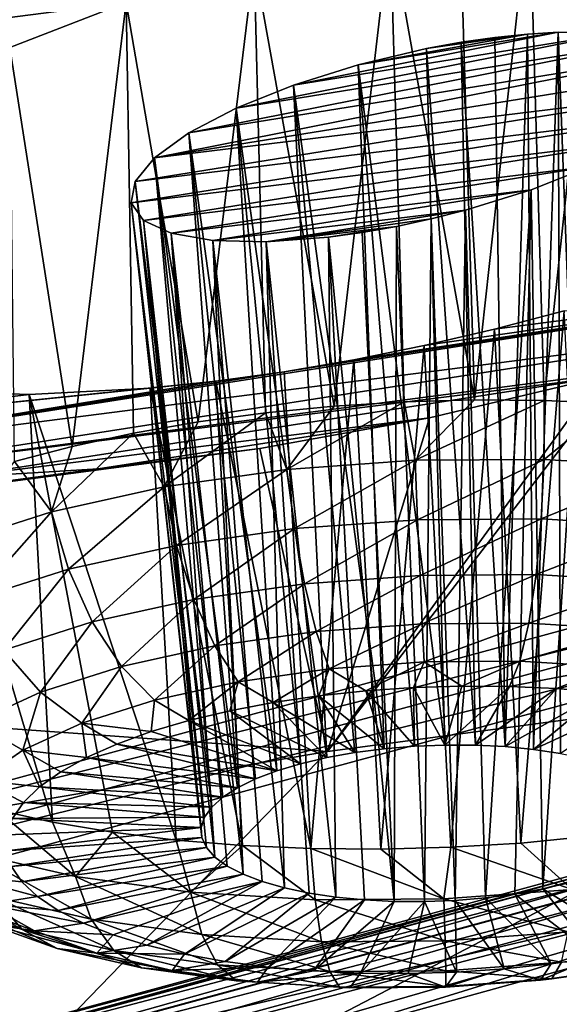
# Model space of a CAD drawing. Header units: metres. Extents: x -90 to 304, y -90 to 74.
# Tile 228 of 256: x 277.03 to 278.18, y -4.43 to -2.33. Entities that reach past the tile are written whole.
import ezdxf

# ---------------------------------------------------------------- set-up
doc = ezdxf.new("R2010")
doc.units = ezdxf.units.M
doc.layers.add('solid_21662050_350', color=7, linetype='CONTINUOUS')

msp = doc.modelspace()

# ---------------------------------------------------------------- linework, layer by layer
at = {"layer": 'solid_21662050_350'}
for points in [[(277.802795, 2.251266, 218.796249), (274.719543, 1.286857, 221.476852), (279.759949, -3.202116, 225.37265)], [(277.802795, 2.251266, 218.796249), (279.759949, -3.202116, 225.37265), (283.269592, -2.084866, 222.269363)], [(274.719543, 1.286857, 221.476852), (275.999756, -4.221542, 228.204208), (279.759949, -3.202116, 225.37265)], [(278.118439, -2.068786, 182.589783), (278.265839, -2.046603, 182.630722), (278.14917, -3.138058, 182.294128)], [(278.265839, -2.046603, 182.630722), (278.295319, -3.144567, 182.327637), (278.14917, -3.138058, 182.294128)], [(277.969299, -2.095821, 182.563126), (278.118439, -2.068786, 182.589783), (278.000336, -3.13679, 182.275162)], [(278.118439, -2.068786, 182.589783), (278.14917, -3.138058, 182.294128), (278.000336, -3.13679, 182.275162)], [(277.820526, -2.127232, 182.550858), (277.969299, -2.095821, 182.563126), (278.000336, -3.13679, 182.275162)], [(277.529968, -2.201501, 182.568375), (277.820526, -2.127232, 182.550858), (277.700958, -3.14997, 182.281555)], [(277.820526, -2.127232, 182.550858), (277.850372, -3.140775, 182.27095), (277.700958, -3.14997, 182.281555)], [(277.820526, -2.127232, 182.550858), (278.000336, -3.13679, 182.275162), (277.850372, -3.140775, 182.27095)], [(277.529968, -2.201501, 182.568375), (276.620789, -2.370576, 182.444046), (276.897064, -2.251371, 182.271744)], [(277.256348, -2.288393, 182.639221), (276.620789, -2.370576, 182.444046), (277.529968, -2.201501, 182.568375)], [(277.256348, -2.288393, 182.639221), (277.529968, -2.201501, 182.568375), (277.410309, -3.183532, 182.346573)], [(277.529968, -2.201501, 182.568375), (277.553741, -3.164275, 182.306854), (277.410309, -3.183532, 182.346573)], [(277.529968, -2.201501, 182.568375), (277.700958, -3.14997, 182.281555), (277.553741, -3.164275, 182.306854)], [(277.007629, -2.384918, 182.759644), (276.620789, -2.370576, 182.444046), (277.256348, -2.288393, 182.639221)], [(277.007629, -2.384918, 182.759644), (277.256348, -2.288393, 182.639221), (277.141052, -3.23601, 182.467346)], [(277.256348, -2.288393, 182.639221), (277.272247, -3.207532, 182.400269), (277.141052, -3.23601, 182.467346)], [(277.256348, -2.288393, 182.639221), (277.410309, -3.183532, 182.346573), (277.272247, -3.207532, 182.400269)], [(278.179413, -2.352234, 183.515442), (277.613861, -2.464869, 183.446594), (277.751984, -2.421601, 183.413193)], [(278.295898, -2.354519, 183.610809), (277.613861, -2.464869, 183.446594), (278.179413, -2.352234, 183.515442)], [(278.179413, -2.352234, 183.515442), (277.751984, -2.421601, 183.413193), (278.113617, -2.356098, 183.477966)], [(278.179413, -2.352234, 183.515442), (278.113617, -2.356098, 183.477966), (278.126923, -3.882857, 183.047852)], [(278.179413, -2.352234, 183.515442), (278.126923, -3.882857, 183.047852), (278.184235, -3.891475, 183.078171)], [(278.179413, -2.352234, 183.515442), (278.184235, -3.891475, 183.078171), (278.236938, -3.90265, 183.11525)], [(278.295898, -2.354519, 183.610809), (278.179413, -2.352234, 183.515442), (278.236938, -3.90265, 183.11525)], [(278.386688, -2.369818, 183.728149), (277.390625, -2.566931, 183.602692), (277.491272, -2.514216, 183.511063)], [(278.446869, -2.397043, 183.860229), (277.390625, -2.566931, 183.602692), (278.386688, -2.369818, 183.728149)], [(278.295898, -2.354519, 183.610809), (277.491272, -2.514216, 183.511063), (277.613861, -2.464869, 183.446594)], [(278.386688, -2.369818, 183.728149), (277.491272, -2.514216, 183.511063), (278.295898, -2.354519, 183.610809)], [(278.113617, -2.356098, 183.477966), (277.751984, -2.421601, 183.413193), (277.898346, -2.386944, 183.413437)], [(278.113617, -2.356098, 183.477966), (277.898346, -2.386944, 183.413437), (278.044067, -2.363257, 183.448166)], [(278.044067, -2.363257, 183.448166), (277.898346, -2.386944, 183.413437), (277.971924, -2.373599, 183.426544)], [(277.971924, -2.373599, 183.426544), (277.898346, -2.386944, 183.413437), (278.002533, -3.873815, 183.009399)], [(278.044067, -2.363257, 183.448166), (277.971924, -2.373599, 183.426544), (278.06601, -3.876935, 183.024796)], [(277.971924, -2.373599, 183.426544), (278.002533, -3.873815, 183.009399), (278.06601, -3.876935, 183.024796)], [(278.113617, -2.356098, 183.477966), (278.044067, -2.363257, 183.448166), (278.06601, -3.876935, 183.024796)], [(278.113617, -2.356098, 183.477966), (278.06601, -3.876935, 183.024796), (278.126923, -3.882857, 183.047852)], [(277.007629, -2.384918, 182.759644), (277.141052, -3.23601, 182.467346), (277.018188, -3.268655, 182.547089)], [(277.898346, -2.386944, 183.413437), (277.751984, -2.421601, 183.413193), (277.937561, -3.873548, 183.001938)], [(277.898346, -2.386944, 183.413437), (277.937561, -3.873548, 183.001938), (278.002533, -3.873815, 183.009399)], [(278.446869, -2.397043, 183.860229), (277.317261, -2.620159, 183.7164), (277.390625, -2.566931, 183.602692)], [(278.473511, -2.4345, 183.999313), (277.317261, -2.620159, 183.7164), (278.446869, -2.397043, 183.860229)], [(278.473511, -2.4345, 183.999313), (278.465454, -2.480003, 184.137573), (277.317261, -2.620159, 183.7164)], [(277.751984, -2.421601, 183.413193), (277.613861, -2.464869, 183.446594), (277.807617, -3.881545, 183.011169)], [(277.751984, -2.421601, 183.413193), (277.872192, -3.876141, 183.002533), (277.937561, -3.873548, 183.001938)], [(277.751984, -2.421601, 183.413193), (277.807617, -3.881545, 183.011169), (277.872192, -3.876141, 183.002533)], [(277.613861, -2.464869, 183.446594), (277.491272, -2.514216, 183.511063), (277.684998, -3.900385, 183.051849)], [(277.613861, -2.464869, 183.446594), (277.744843, -3.889675, 183.027695), (277.807617, -3.881545, 183.011169)], [(277.613861, -2.464869, 183.446594), (277.684998, -3.900385, 183.051849), (277.744843, -3.889675, 183.027695)], [(277.317261, -2.620159, 183.7164), (278.465454, -2.480003, 184.137573), (277.27533, -2.670923, 183.84581)], [(278.423248, -2.531047, 184.267471), (277.27533, -2.670923, 183.84581), (278.465454, -2.480003, 184.137573)], [(277.491272, -2.514216, 183.511063), (277.390625, -2.566931, 183.602692), (277.578156, -3.928778, 183.121201)], [(277.491272, -2.514216, 183.511063), (277.62912, -3.913494, 183.083191), (277.684998, -3.900385, 183.051849)], [(277.491272, -2.514216, 183.511063), (277.578156, -3.928778, 183.121201), (277.62912, -3.913494, 183.083191)], [(277.267212, -2.716375, 183.983688), (277.27533, -2.670923, 183.84581), (278.423248, -2.531047, 184.267471)], [(277.267212, -2.716375, 183.983688), (278.423248, -2.531047, 184.267471), (278.349121, -2.584831, 184.381821)], [(277.267212, -2.716375, 183.983688), (278.349121, -2.584831, 184.381821), (277.293518, -2.753814, 184.121902)], [(277.293518, -2.753814, 184.121902), (278.349121, -2.584831, 184.381821), (278.246857, -2.638348, 184.473999)], [(277.390625, -2.566931, 183.602692), (277.317261, -2.620159, 183.7164), (277.494263, -3.964797, 183.214523)], [(277.390625, -2.566931, 183.602692), (277.532928, -3.945975, 183.165222), (277.578156, -3.928778, 183.121201)], [(277.390625, -2.566931, 183.602692), (277.494263, -3.964797, 183.214523), (277.532928, -3.945975, 183.165222)], [(277.317261, -2.620159, 183.7164), (277.27533, -2.670923, 183.84581), (277.439148, -4.005976, 183.325424)], [(277.317261, -2.620159, 183.7164), (277.46283, -3.984907, 183.268219), (277.494263, -3.964797, 183.214523)], [(277.317261, -2.620159, 183.7164), (277.439148, -4.005976, 183.325424), (277.46283, -3.984907, 183.268219)], [(277.293518, -2.753814, 184.121902), (278.246857, -2.638348, 184.473999), (277.3526, -2.781119, 184.252609)], [(277.3526, -2.781119, 184.252609), (278.246857, -2.638348, 184.473999), (278.121979, -2.688487, 184.538376)], [(278.121979, -2.688487, 184.538376), (278.246857, -2.638348, 184.473999), (278.146393, -4.180837, 183.893555)], [(278.246857, -2.638348, 184.473999), (278.202271, -4.167727, 183.862198), (278.146393, -4.180837, 183.893555)], [(277.267212, -2.716375, 183.983688), (277.423584, -4.027636, 183.385147), (277.27533, -2.670923, 183.84581)], [(277.27533, -2.670923, 183.84581), (277.423584, -4.027636, 183.385147), (277.439148, -4.005976, 183.325424)], [(277.3526, -2.781119, 184.252609), (278.121979, -2.688487, 184.538376), (277.441376, -2.796767, 184.368698)], [(277.441376, -2.796767, 184.368698), (278.121979, -2.688487, 184.538376), (277.981537, -2.732177, 184.570694)], [(277.981537, -2.732177, 184.570694), (278.121979, -2.688487, 184.538376), (278.023804, -4.199676, 183.934235)], [(278.121979, -2.688487, 184.538376), (278.086578, -4.191546, 183.917694), (278.023804, -4.199676, 183.934235)], [(278.121979, -2.688487, 184.538376), (278.146393, -4.180837, 183.893555), (278.086578, -4.191546, 183.917694)], [(277.267212, -2.716375, 183.983688), (277.416473, -4.049518, 183.446365), (277.423584, -4.027636, 183.385147)], [(277.267212, -2.716375, 183.983688), (277.417877, -4.071249, 183.508041), (277.416473, -4.049518, 183.446365)], [(277.267212, -2.716375, 183.983688), (277.293518, -2.753814, 184.121902), (277.417877, -4.071249, 183.508041)], [(277.441376, -2.796767, 184.368698), (277.981537, -2.732177, 184.570694), (277.555328, -2.799754, 184.463699)], [(277.555328, -2.799754, 184.463699), (277.981537, -2.732177, 184.570694), (277.908081, -2.750721, 184.573975)], [(277.555328, -2.799754, 184.463699), (277.908081, -2.750721, 184.573975), (277.833954, -2.766647, 184.568527)], [(277.833954, -2.766647, 184.568527), (277.908081, -2.750721, 184.573975), (277.89386, -4.207673, 183.943451)], [(277.908081, -2.750721, 184.573975), (277.959198, -4.205081, 183.942871), (277.89386, -4.207673, 183.943451)], [(277.908081, -2.750721, 184.573975), (277.981537, -2.732177, 184.570694), (277.959198, -4.205081, 183.942871)], [(277.981537, -2.732177, 184.570694), (278.023804, -4.199676, 183.934235), (277.959198, -4.205081, 183.942871)], [(277.293518, -2.753814, 184.121902), (277.427826, -4.092451, 183.569092), (277.417877, -4.071249, 183.508041)], [(277.293518, -2.753814, 184.121902), (277.446106, -4.112774, 183.628525), (277.427826, -4.092451, 183.569092)], [(277.293518, -2.753814, 184.121902), (277.3526, -2.781119, 184.252609), (277.446106, -4.112774, 183.628525)], [(277.555328, -2.799754, 184.463699), (277.833954, -2.766647, 184.568527), (277.688721, -2.789622, 184.531906)], [(277.688721, -2.789622, 184.531906), (277.833954, -2.766647, 184.568527), (277.760437, -2.779684, 184.554413)], [(277.760437, -2.779684, 184.554413), (277.833954, -2.766647, 184.568527), (277.828888, -4.207407, 183.935989)], [(277.833954, -2.766647, 184.568527), (277.89386, -4.207673, 183.943451), (277.828888, -4.207407, 183.935989)], [(277.3526, -2.781119, 184.252609), (277.472443, -4.131857, 183.685272), (277.446106, -4.112774, 183.628525)], [(277.3526, -2.781119, 184.252609), (277.506348, -4.149379, 183.738388), (277.472443, -4.131857, 183.685272)], [(277.3526, -2.781119, 184.252609), (277.441376, -2.796767, 184.368698), (277.506348, -4.149379, 183.738388)], [(277.555328, -2.799754, 184.463699), (277.688721, -2.789622, 184.531906), (277.704468, -4.198365, 183.897537)], [(277.688721, -2.789622, 184.531906), (277.760437, -2.779684, 184.554413), (277.828888, -4.207407, 183.935989)], [(277.688721, -2.789622, 184.531906), (277.765381, -4.204286, 183.920593), (277.704468, -4.198365, 183.897537)], [(277.688721, -2.789622, 184.531906), (277.828888, -4.207407, 183.935989), (277.765381, -4.204286, 183.920593)], [(277.441376, -2.796767, 184.368698), (277.547241, -4.16504, 183.786957), (277.506348, -4.149379, 183.738388)], [(277.441376, -2.796767, 184.368698), (277.594452, -4.178572, 183.830139), (277.547241, -4.16504, 183.786957)], [(277.441376, -2.796767, 184.368698), (277.555328, -2.799754, 184.463699), (277.594452, -4.178572, 183.830139)], [(277.555328, -2.799754, 184.463699), (277.647186, -4.189746, 183.867233), (277.594452, -4.178572, 183.830139)], [(277.555328, -2.799754, 184.463699), (277.704468, -4.198365, 183.897537), (277.647186, -4.189746, 183.867233)], [(276.364746, -3.274021, 185.112274), (278.947357, -2.868347, 185.779724), (278.618591, -2.985435, 185.898849)], [(277.593658, -3.076957, 185.390091), (278.947357, -2.868347, 185.779724), (276.364746, -3.274021, 185.112274)], [(277.742737, -3.051484, 185.421875), (278.947357, -2.868347, 185.779724), (277.593658, -3.076957, 185.390091)], [(277.89325, -3.021092, 185.439331), (278.947357, -2.868347, 185.779724), (277.742737, -3.051484, 185.421875)], [(278.043488, -2.98611, 185.442261), (278.947357, -2.868347, 185.779724), (277.89325, -3.021092, 185.439331)], [(278.191956, -2.946925, 185.43071), (278.947357, -2.868347, 185.779724), (278.043488, -2.98611, 185.442261)], [(278.191956, -2.946925, 185.43071), (278.043488, -2.98611, 185.442261), (278.099487, -4.082675, 184.963547)], [(278.191956, -2.946925, 185.43071), (278.099487, -4.082675, 184.963547), (278.246704, -4.068371, 184.938248)], [(276.364746, -3.274021, 185.112274), (278.618591, -2.985435, 185.898849), (276.602051, -3.299391, 185.369095)], [(276.602051, -3.299391, 185.369095), (278.618591, -2.985435, 185.898849), (278.310699, -3.077107, 185.954163)], [(278.043488, -2.98611, 185.442261), (277.89325, -3.021092, 185.439331), (277.950073, -4.091871, 184.974152)], [(278.043488, -2.98611, 185.442261), (277.950073, -4.091871, 184.974152), (278.099487, -4.082675, 184.963547)], [(277.89325, -3.021092, 185.439331), (277.742737, -3.051484, 185.421875), (277.80014, -4.095856, 184.96994)], [(277.89325, -3.021092, 185.439331), (277.80014, -4.095856, 184.96994), (277.950073, -4.091871, 184.974152)], [(277.742737, -3.051484, 185.421875), (277.593658, -3.076957, 185.390091), (277.651276, -4.094587, 184.950989)], [(277.742737, -3.051484, 185.421875), (277.651276, -4.094587, 184.950989), (277.80014, -4.095856, 184.96994)], [(277.593658, -3.076957, 185.390091), (276.364746, -3.274021, 185.112274), (277.448059, -3.097175, 185.344498)], [(276.602051, -3.299391, 185.369095), (278.310699, -3.077107, 185.954163), (278.266815, -3.088914, 185.958099)], [(276.602051, -3.299391, 185.369095), (278.266815, -3.088914, 185.958099), (276.881073, -3.302932, 185.58876)], [(276.881073, -3.302932, 185.58876), (278.266815, -3.088914, 185.958099), (277.904175, -3.17502, 185.955048)], [(277.593658, -3.076957, 185.390091), (277.448059, -3.097175, 185.344498), (277.651276, -4.094587, 184.950989)], [(277.686737, -3.887459, 188.203888), (278.310699, -3.077107, 185.954163), (281.349915, -3.400481, 189.806366)], [(278.266815, -3.088914, 185.958099), (278.310699, -3.077107, 185.954163), (277.686737, -3.887459, 188.203888)], [(277.904175, -3.17502, 185.955048), (278.266815, -3.088914, 185.958099), (277.686737, -3.887459, 188.203888)], [(277.448059, -3.097175, 185.344498), (276.364746, -3.274021, 185.112274), (276.174377, -3.228163, 184.82608)], [(277.448059, -3.097175, 185.344498), (276.174377, -3.228163, 184.82608), (277.307953, -3.111945, 185.286011)], [(277.448059, -3.097175, 185.344498), (277.307953, -3.111945, 185.286011), (277.505127, -4.088078, 184.917465)], [(277.448059, -3.097175, 185.344498), (277.505127, -4.088078, 184.917465), (277.651276, -4.094587, 184.950989)], [(277.307953, -3.111945, 185.286011), (276.174377, -3.228163, 184.82608), (277.049164, -3.125197, 185.134033)], [(277.049164, -3.125197, 185.134033), (276.174377, -3.228163, 184.82608), (276.82489, -3.11725, 184.941452)], [(276.82489, -3.11725, 184.941452), (276.979095, -4.01191, 184.647476), (277.098877, -4.038107, 184.734024)], [(277.049164, -3.125197, 185.134033), (276.82489, -3.11725, 184.941452), (277.098877, -4.038107, 184.734024)], [(277.307953, -3.111945, 185.286011), (277.049164, -3.125197, 185.134033), (277.363342, -4.076401, 184.869751)], [(277.049164, -3.125197, 185.134033), (277.098877, -4.038107, 184.734024), (277.227417, -4.059683, 184.80838)], [(277.049164, -3.125197, 185.134033), (277.227417, -4.059683, 184.80838), (277.363342, -4.076401, 184.869751)], [(277.307953, -3.111945, 185.286011), (277.363342, -4.076401, 184.869751), (277.505127, -4.088078, 184.917465)], [(277.599915, -3.285637, 182.280685), (277.553741, -3.164275, 182.306854), (277.700958, -3.14997, 182.281555)], [(277.599915, -3.285637, 182.280685), (277.700958, -3.14997, 182.281555), (277.850372, -3.140775, 182.27095)], [(277.873932, -3.265752, 182.25267), (277.599915, -3.285637, 182.280685), (277.850372, -3.140775, 182.27095)], [(277.873932, -3.265752, 182.25267), (277.850372, -3.140775, 182.27095), (278.000336, -3.13679, 182.275162)], [(277.873932, -3.265752, 182.25267), (278.000336, -3.13679, 182.275162), (278.14917, -3.138058, 182.294128)], [(278.149139, -3.263854, 182.275711), (277.873932, -3.265752, 182.25267), (278.14917, -3.138058, 182.294128)], [(278.149139, -3.263854, 182.275711), (278.14917, -3.138058, 182.294128), (278.295319, -3.144567, 182.327637)], [(278.414948, -3.280015, 182.348923), (278.149139, -3.263854, 182.275711), (278.295319, -3.144567, 182.327637)], [(277.337616, -3.322745, 182.358658), (277.410309, -3.183532, 182.346573), (277.553741, -3.164275, 182.306854)], [(277.599915, -3.285637, 182.280685), (277.337616, -3.322745, 182.358658), (277.553741, -3.164275, 182.306854)], [(276.881073, -3.302932, 185.58876), (277.904175, -3.17502, 185.955048), (277.196869, -3.283688, 185.764801)], [(277.196869, -3.283688, 185.764801), (277.904175, -3.17502, 185.955048), (277.542236, -3.240801, 185.889313)], [(277.337616, -3.322745, 182.358658), (277.272247, -3.207532, 182.400269), (277.410309, -3.183532, 182.346573)], [(277.542236, -3.240801, 185.889313), (277.904175, -3.17502, 185.955048), (277.686737, -3.887459, 188.203888)], [(279.807007, -3.263814, 225.4104), (279.759949, -3.202116, 225.37265), (275.999756, -4.221542, 228.204208)], [(277.097076, -3.37565, 182.483612), (277.141052, -3.23601, 182.467346), (277.272247, -3.207532, 182.400269)], [(277.337616, -3.322745, 182.358658), (277.097076, -3.37565, 182.483612), (277.272247, -3.207532, 182.400269)], [(277.097076, -3.37565, 182.483612), (277.018188, -3.268655, 182.547089), (277.141052, -3.23601, 182.467346)], [(277.542236, -3.240801, 185.889313), (277.686737, -3.887459, 188.203888), (274.424347, -3.652471, 184.981506)], [(277.196869, -3.283688, 185.764801), (277.542236, -3.240801, 185.889313), (274.424347, -3.652471, 184.981506)], [(279.807007, -3.263814, 225.4104), (275.999756, -4.221542, 228.204208), (276.042297, -4.284411, 228.245224)], [(279.844727, -3.339023, 225.429489), (279.807007, -3.263814, 225.4104), (276.042297, -4.284411, 228.245224)], [(277.097076, -3.37565, 182.483612), (276.887573, -3.442318, 182.650742), (277.018188, -3.268655, 182.547089)], [(277.615967, -3.411688, 182.294052), (277.599915, -3.285637, 182.280685), (277.873932, -3.265752, 182.25267)], [(277.615967, -3.411688, 182.294052), (277.873932, -3.265752, 182.25267), (277.879089, -3.392592, 182.267151)], [(277.879089, -3.392592, 182.267151), (277.873932, -3.265752, 182.25267), (278.149139, -3.263854, 182.275711)], [(277.879089, -3.392592, 182.267151), (278.149139, -3.263854, 182.275711), (278.143372, -3.390769, 182.289276)], [(278.143372, -3.390769, 182.289276), (278.149139, -3.263854, 182.275711), (278.414948, -3.280015, 182.348923)], [(276.881073, -3.302932, 185.58876), (277.196869, -3.283688, 185.764801), (274.424347, -3.652471, 184.981506)], [(277.364044, -3.447324, 182.368927), (277.337616, -3.322745, 182.358658), (277.599915, -3.285637, 182.280685)], [(277.364044, -3.447324, 182.368927), (277.599915, -3.285637, 182.280685), (277.615967, -3.411688, 182.294052)], [(278.143372, -3.390769, 182.289276), (278.414948, -3.280015, 182.348923), (278.398621, -3.40629, 182.359589)], [(276.076508, -4.360581, 228.266983), (279.844727, -3.339023, 225.429489), (276.042297, -4.284411, 228.245224)], [(276.13327, -5.272162, 227.894257), (279.844727, -3.339023, 225.429489), (276.076508, -4.360581, 228.266983)], [(276.13327, -5.272162, 227.894257), (279.904694, -4.247157, 225.047195), (279.844727, -3.339023, 225.429489)], [(277.133057, -3.498129, 182.488922), (277.097076, -3.37565, 182.483612), (277.337616, -3.322745, 182.358658)], [(277.133057, -3.498129, 182.488922), (277.337616, -3.322745, 182.358658), (277.364044, -3.447324, 182.368927)], [(276.931885, -3.562152, 182.649429), (276.887573, -3.442318, 182.650742), (277.097076, -3.37565, 182.483612)], [(276.931885, -3.562152, 182.649429), (277.097076, -3.37565, 182.483612), (277.133057, -3.498129, 182.488922)], [(276.914154, -4.683657, 190.415405), (281.349915, -3.400481, 189.806366), (280.225616, -4.505367, 192.875305)], [(276.914154, -4.683657, 190.415405), (277.686737, -3.887459, 188.203888), (281.349915, -3.400481, 189.806366)], [(277.615967, -3.411688, 182.294052), (277.879089, -3.392592, 182.267151), (277.637268, -3.529535, 182.338577)], [(277.879089, -3.392592, 182.267151), (277.884247, -3.511613, 182.313339), (277.637268, -3.529535, 182.338577)], [(277.879089, -3.392592, 182.267151), (278.143372, -3.390769, 182.289276), (277.884247, -3.511613, 182.313339)], [(278.143372, -3.390769, 182.289276), (278.132263, -3.509902, 182.334106), (277.884247, -3.511613, 182.313339)], [(278.143372, -3.390769, 182.289276), (278.398621, -3.40629, 182.359589), (278.132263, -3.509902, 182.334106)], [(277.364044, -3.447324, 182.368927), (277.615967, -3.411688, 182.294052), (277.400879, -3.562979, 182.408859)], [(277.615967, -3.411688, 182.294052), (277.637268, -3.529535, 182.338577), (277.400879, -3.562979, 182.408859)], [(278.398621, -3.40629, 182.359589), (278.371826, -3.524468, 182.400085), (278.132263, -3.509902, 182.334106)], [(277.133057, -3.498129, 182.488922), (277.364044, -3.447324, 182.368927), (277.184082, -3.610659, 182.521469)], [(277.364044, -3.447324, 182.368927), (277.400879, -3.562979, 182.408859), (277.184082, -3.610659, 182.521469)], [(276.931885, -3.562152, 182.649429), (277.133057, -3.498129, 182.488922), (276.99527, -3.670745, 182.672089)], [(277.133057, -3.498129, 182.488922), (277.184082, -3.610659, 182.521469), (276.99527, -3.670745, 182.672089)], [(277.400879, -3.562979, 182.408859), (277.637268, -3.529535, 182.338577), (277.445648, -3.662157, 182.475815)], [(277.637268, -3.529535, 182.338577), (277.662506, -3.631481, 182.411346), (277.445648, -3.662157, 182.475815)], [(277.637268, -3.529535, 182.338577), (277.884247, -3.511613, 182.313339), (277.662506, -3.631481, 182.411346)], [(277.884247, -3.511613, 182.313339), (277.889008, -3.615042, 182.388199), (277.662506, -3.631481, 182.411346)], [(277.884247, -3.511613, 182.313339), (278.132263, -3.509902, 182.334106), (277.889008, -3.615042, 182.388199)], [(278.132263, -3.509902, 182.334106), (278.116516, -3.613473, 182.407242), (277.889008, -3.615042, 182.388199)], [(278.132263, -3.509902, 182.334106), (278.371826, -3.524468, 182.400085), (278.116516, -3.613473, 182.407242)], [(278.371826, -3.524468, 182.400085), (278.336243, -3.626833, 182.467758), (278.116516, -3.613473, 182.407242)], [(277.184082, -3.610659, 182.521469), (277.400879, -3.562979, 182.408859), (277.246796, -3.705893, 182.579102)], [(277.400879, -3.562979, 182.408859), (277.445648, -3.662157, 182.475815), (277.246796, -3.705893, 182.579102)], [(276.99527, -3.670745, 182.672089), (277.184082, -3.610659, 182.521469), (277.073608, -3.761007, 182.71727)], [(277.184082, -3.610659, 182.521469), (277.246796, -3.705893, 182.579102), (277.073608, -3.761007, 182.71727)], [(277.889008, -3.615042, 182.388199), (278.116516, -3.613473, 182.407242), (277.893127, -3.696126, 182.486847)], [(278.116516, -3.613473, 182.407242), (278.097168, -3.694718, 182.503937), (277.893127, -3.696126, 182.486847)], [(278.116516, -3.613473, 182.407242), (278.336243, -3.626833, 182.467758), (278.097168, -3.694718, 182.503937)], [(280.149017, -3.624347, 225.57132), (280.102386, -3.6498, 225.505173), (276.312256, -4.679866, 228.366302)], [(276.354462, -4.655611, 228.43576), (280.149017, -3.624347, 225.57132), (276.312256, -4.679866, 228.366302)], [(280.202301, -3.62194, 225.637283), (280.149017, -3.624347, 225.57132), (276.354462, -4.655611, 228.43576)], [(276.40271, -4.654573, 228.505539), (280.202301, -3.62194, 225.637283), (276.354462, -4.655611, 228.43576)], [(276.40271, -4.654573, 228.505539), (280.257965, -3.642773, 225.697815), (280.202301, -3.62194, 225.637283)], [(277.445648, -3.662157, 182.475815), (277.662506, -3.631481, 182.411346), (277.495453, -3.738384, 182.56543)], [(277.662506, -3.631481, 182.411346), (277.689941, -3.71087, 182.507614), (277.495453, -3.738384, 182.56543)], [(277.662506, -3.631481, 182.411346), (277.889008, -3.615042, 182.388199), (277.689941, -3.71087, 182.507614)], [(277.889008, -3.615042, 182.388199), (277.893127, -3.696126, 182.486847), (277.689941, -3.71087, 182.507614)], [(278.336243, -3.626833, 182.467758), (278.29425, -3.706702, 182.558212), (278.097168, -3.694718, 182.503937)], [(273.687622, -4.564416, 187.514526), (274.424347, -3.652471, 184.981506), (277.686737, -3.887459, 188.203888)], [(280.102386, -3.6498, 225.505173), (280.066132, -3.696264, 225.444168), (276.279419, -4.725399, 228.302689)], [(276.312256, -4.679866, 228.366302), (280.102386, -3.6498, 225.505173), (276.279419, -4.725399, 228.302689)], [(276.40271, -4.654573, 228.505539), (276.453125, -4.676836, 228.570023), (280.257965, -3.642773, 225.697815)], [(280.257965, -3.642773, 225.697815), (276.453125, -4.676836, 228.570023), (280.31134, -3.684845, 225.747726)], [(276.99527, -3.670745, 182.672089), (277.073608, -3.761007, 182.71727), (276.932739, -3.82538, 182.884995)], [(277.246796, -3.705893, 182.579102), (277.445648, -3.662157, 182.475815), (277.317108, -3.777611, 182.658081)], [(277.445648, -3.662157, 182.475815), (277.495453, -3.738384, 182.56543), (277.317108, -3.777611, 182.658081)], [(280.066132, -3.696264, 225.444168), (280.043182, -3.760025, 225.393143), (276.258636, -4.78857, 228.250031)], [(276.279419, -4.725399, 228.302689), (280.066132, -3.696264, 225.444168), (276.258636, -4.78857, 228.250031)], [(276.453125, -4.676836, 228.570023), (278.436798, -4.215397, 227.22139), (280.31134, -3.684845, 225.747726)], [(277.689941, -3.71087, 182.507614), (277.893127, -3.696126, 182.486847), (277.768341, -3.757606, 182.612396)], [(277.893127, -3.696126, 182.486847), (277.870605, -3.75067, 182.603317), (277.768341, -3.757606, 182.612396)], [(277.893127, -3.696126, 182.486847), (277.973419, -3.747553, 182.605103), (277.870605, -3.75067, 182.603317)], [(277.893127, -3.696126, 182.486847), (278.097168, -3.694718, 182.503937), (277.973419, -3.747553, 182.605103)], [(278.097168, -3.694718, 182.503937), (278.0755, -3.748294, 182.617752), (277.973419, -3.747553, 182.605103)], [(278.097168, -3.694718, 182.503937), (278.29425, -3.706702, 182.558212), (278.0755, -3.748294, 182.617752)], [(277.073608, -3.761007, 182.71727), (277.246796, -3.705893, 182.579102), (277.161774, -3.827043, 182.781998)], [(277.246796, -3.705893, 182.579102), (277.317108, -3.777611, 182.658081), (277.161774, -3.827043, 182.781998)], [(277.495453, -3.738384, 182.56543), (277.689941, -3.71087, 182.507614), (277.570679, -3.782539, 182.662582)], [(277.689941, -3.71087, 182.507614), (277.667969, -3.768274, 182.632233), (277.570679, -3.782539, 182.662582)], [(277.689941, -3.71087, 182.507614), (277.768341, -3.757606, 182.612396), (277.667969, -3.768274, 182.632233)], [(278.29425, -3.706702, 182.558212), (278.175598, -3.752884, 182.641083), (278.0755, -3.748294, 182.617752)], [(278.29425, -3.706702, 182.558212), (278.272461, -3.761266, 182.674805), (278.175598, -3.752884, 182.641083)], [(277.317108, -3.777611, 182.658081), (277.495453, -3.738384, 182.56543), (277.39035, -3.821101, 182.753143)], [(277.495453, -3.738384, 182.56543), (277.477783, -3.800222, 182.703049), (277.39035, -3.821101, 182.753143)], [(277.495453, -3.738384, 182.56543), (277.570679, -3.782539, 182.662582), (277.477783, -3.800222, 182.703049)], [(276.258636, -4.78857, 228.250031), (280.043182, -3.760025, 225.393143), (277.569275, -4.52495, 227.270126)], [(276.932739, -3.82538, 182.884995), (277.073608, -3.761007, 182.71727), (277.035431, -3.88478, 182.932434)], [(277.073608, -3.761007, 182.71727), (277.161774, -3.827043, 182.781998), (277.035431, -3.88478, 182.932434)], [(280.043182, -3.760025, 225.393143), (279.46637, -4.001478, 225.816132), (277.569275, -4.52495, 227.270126)], [(277.768341, -3.757606, 182.612396), (277.807617, -3.881545, 183.011169), (277.667969, -3.768274, 182.632233)], [(277.870605, -3.75067, 182.603317), (277.872192, -3.876141, 183.002533), (277.768341, -3.757606, 182.612396)], [(277.768341, -3.757606, 182.612396), (277.872192, -3.876141, 183.002533), (277.807617, -3.881545, 183.011169)], [(277.973419, -3.747553, 182.605103), (277.937561, -3.873548, 183.001938), (277.870605, -3.75067, 182.603317)], [(277.870605, -3.75067, 182.603317), (277.937561, -3.873548, 183.001938), (277.872192, -3.876141, 183.002533)], [(278.0755, -3.748294, 182.617752), (277.937561, -3.873548, 183.001938), (277.973419, -3.747553, 182.605103)], [(278.0755, -3.748294, 182.617752), (278.002533, -3.873815, 183.009399), (277.937561, -3.873548, 183.001938)], [(278.175598, -3.752884, 182.641083), (278.002533, -3.873815, 183.009399), (278.0755, -3.748294, 182.617752)], [(278.175598, -3.752884, 182.641083), (278.06601, -3.876935, 183.024796), (278.002533, -3.873815, 183.009399)], [(278.272461, -3.761266, 182.674805), (278.06601, -3.876935, 183.024796), (278.175598, -3.752884, 182.641083)], [(278.272461, -3.761266, 182.674805), (278.126923, -3.882857, 183.047852), (278.06601, -3.876935, 183.024796)], [(278.364807, -3.773332, 182.718506), (278.126923, -3.882857, 183.047852), (278.272461, -3.761266, 182.674805)], [(277.161774, -3.827043, 182.781998), (277.317108, -3.777611, 182.658081), (277.30957, -3.844914, 182.812225)], [(277.317108, -3.777611, 182.658081), (277.39035, -3.821101, 182.753143), (277.30957, -3.844914, 182.812225)], [(277.570679, -3.782539, 182.662582), (277.684998, -3.900385, 183.051849), (277.477783, -3.800222, 182.703049)], [(277.667969, -3.768274, 182.632233), (277.744843, -3.889675, 183.027695), (277.570679, -3.782539, 182.662582)], [(277.570679, -3.782539, 182.662582), (277.744843, -3.889675, 183.027695), (277.684998, -3.900385, 183.051849)], [(277.667969, -3.768274, 182.632233), (277.807617, -3.881545, 183.011169), (277.744843, -3.889675, 183.027695)], [(278.364807, -3.773332, 182.718506), (278.184235, -3.891475, 183.078171), (278.126923, -3.882857, 183.047852)], [(277.477783, -3.800222, 182.703049), (277.62912, -3.913494, 183.083191), (277.39035, -3.821101, 182.753143)], [(277.477783, -3.800222, 182.703049), (277.684998, -3.900385, 183.051849), (277.62912, -3.913494, 183.083191)], [(277.39035, -3.821101, 182.753143), (277.578156, -3.928778, 183.121201), (277.30957, -3.844914, 182.812225)], [(277.39035, -3.821101, 182.753143), (277.62912, -3.913494, 183.083191), (277.578156, -3.928778, 183.121201)], [(276.932739, -3.82538, 182.884995), (277.035431, -3.88478, 182.932434), (276.942902, -3.948605, 183.103592)], [(277.035431, -3.88478, 182.932434), (277.161774, -3.827043, 182.781998), (277.171783, -3.900107, 182.954269)], [(277.161774, -3.827043, 182.781998), (277.236389, -3.87136, 182.879547), (277.171783, -3.900107, 182.954269)], [(277.161774, -3.827043, 182.781998), (277.30957, -3.844914, 182.812225), (277.236389, -3.87136, 182.879547)], [(277.30957, -3.844914, 182.812225), (277.578156, -3.928778, 183.121201), (277.236389, -3.87136, 182.879547)], [(273.687622, -4.564416, 187.514526), (277.686737, -3.887459, 188.203888), (276.914154, -4.683657, 190.415405)], [(276.942902, -3.948605, 183.103592), (277.035431, -3.88478, 182.932434), (277.07132, -3.963035, 183.122055)], [(277.035431, -3.88478, 182.932434), (277.116516, -3.930794, 183.035446), (277.07132, -3.963035, 183.122055)], [(277.035431, -3.88478, 182.932434), (277.171783, -3.900107, 182.954269), (277.116516, -3.930794, 183.035446)], [(277.236389, -3.87136, 182.879547), (277.532928, -3.945975, 183.165222), (277.171783, -3.900107, 182.954269)], [(277.236389, -3.87136, 182.879547), (277.578156, -3.928778, 183.121201), (277.532928, -3.945975, 183.165222)], [(277.171783, -3.900107, 182.954269), (277.494263, -3.964797, 183.214523), (277.116516, -3.930794, 183.035446)], [(277.171783, -3.900107, 182.954269), (277.532928, -3.945975, 183.165222), (277.494263, -3.964797, 183.214523)], [(276.942902, -3.948605, 183.103592), (277.036743, -3.996424, 183.213028), (277.013245, -4.030541, 183.30719)], [(276.942902, -3.948605, 183.103592), (277.07132, -3.963035, 183.122055), (277.036743, -3.996424, 183.213028)], [(277.116516, -3.930794, 183.035446), (277.46283, -3.984907, 183.268219), (277.07132, -3.963035, 183.122055)], [(277.116516, -3.930794, 183.035446), (277.494263, -3.964797, 183.214523), (277.46283, -3.984907, 183.268219)], [(277.07132, -3.963035, 183.122055), (277.439148, -4.005976, 183.325424), (277.036743, -3.996424, 183.213028)], [(277.07132, -3.963035, 183.122055), (277.46283, -3.984907, 183.268219), (277.439148, -4.005976, 183.325424)], [(276.930817, -4.104245, 184.529358), (277.147919, -4.153994, 184.692627), (276.979095, -4.01191, 184.647476)], [(277.147919, -4.153994, 184.692627), (277.098877, -4.038107, 184.734024), (276.979095, -4.01191, 184.647476)], [(277.036743, -3.996424, 183.213028), (277.423584, -4.027636, 183.385147), (277.013245, -4.030541, 183.30719)], [(277.036743, -3.996424, 183.213028), (277.439148, -4.005976, 183.325424), (277.423584, -4.027636, 183.385147)], [(279.46637, -4.001478, 225.816132), (279.195129, -4.682665, 225.814041), (277.569275, -4.52495, 227.270126)], [(277.001068, -4.064958, 183.403381), (277.013245, -4.030541, 183.30719), (277.416473, -4.049518, 183.446365)], [(277.013245, -4.030541, 183.30719), (277.423584, -4.027636, 183.385147), (277.416473, -4.049518, 183.446365)], [(277.000427, -4.099241, 183.500381), (277.416473, -4.049518, 183.446365), (277.417877, -4.071249, 183.508041)], [(277.000427, -4.099241, 183.500381), (277.001068, -4.064958, 183.403381), (277.416473, -4.049518, 183.446365)], [(277.147919, -4.153994, 184.692627), (277.227417, -4.059683, 184.80838), (277.098877, -4.038107, 184.734024)], [(277.011292, -4.13296, 183.596985), (277.000427, -4.099241, 183.500381), (277.417877, -4.071249, 183.508041)], [(277.011292, -4.13296, 183.596985), (277.417877, -4.071249, 183.508041), (277.427826, -4.092451, 183.569092)], [(277.147919, -4.153994, 184.692627), (277.394073, -4.187594, 184.813187), (277.227417, -4.059683, 184.80838)], [(277.394073, -4.187594, 184.813187), (277.363342, -4.076401, 184.869751), (277.227417, -4.059683, 184.80838)], [(277.394073, -4.187594, 184.813187), (277.505127, -4.088078, 184.917465), (277.363342, -4.076401, 184.869751)], [(278.209106, -4.181973, 184.881439), (278.246704, -4.068371, 184.938248), (278.099487, -4.082675, 184.963547)], [(277.033539, -4.16569, 183.691956), (277.011292, -4.13296, 183.596985), (277.427826, -4.092451, 183.569092)], [(277.033539, -4.16569, 183.691956), (277.427826, -4.092451, 183.569092), (277.446106, -4.112774, 183.628525)], [(277.394073, -4.187594, 184.813187), (277.659882, -4.203756, 184.886398), (277.505127, -4.088078, 184.917465)], [(277.659882, -4.203756, 184.886398), (277.651276, -4.094587, 184.950989), (277.505127, -4.088078, 184.917465)], [(277.935089, -4.201858, 184.909439), (277.80014, -4.095856, 184.96994), (277.651276, -4.094587, 184.950989)], [(277.659882, -4.203756, 184.886398), (277.935089, -4.201858, 184.909439), (277.651276, -4.094587, 184.950989)], [(277.935089, -4.201858, 184.909439), (277.950073, -4.091871, 184.974152), (277.80014, -4.095856, 184.96994)], [(277.935089, -4.201858, 184.909439), (278.209106, -4.181973, 184.881439), (277.950073, -4.091871, 184.974152)], [(278.209106, -4.181973, 184.881439), (278.099487, -4.082675, 184.963547), (277.950073, -4.091871, 184.974152)], [(277.181885, -4.245584, 184.610275), (277.147919, -4.153994, 184.692627), (276.930817, -4.104245, 184.529358)], [(277.181885, -4.245584, 184.610275), (276.930817, -4.104245, 184.529358), (276.973389, -4.19781, 184.453491)], [(277.066895, -4.197021, 183.784103), (277.033539, -4.16569, 183.691956), (277.446106, -4.112774, 183.628525)], [(277.066895, -4.197021, 183.784103), (277.446106, -4.112774, 183.628525), (277.472443, -4.131857, 183.685272)], [(276.800842, -4.136365, 184.261703), (276.872284, -4.209644, 184.185211), (277.034241, -4.267311, 184.365204)], [(276.973389, -4.19781, 184.453491), (276.800842, -4.136365, 184.261703), (277.034241, -4.267311, 184.365204)], [(276.896606, -4.151472, 183.673203), (277.011292, -4.13296, 183.596985), (277.033539, -4.16569, 183.691956)], [(277.110901, -4.226556, 183.872269), (277.066895, -4.197021, 183.784103), (277.472443, -4.131857, 183.685272)], [(277.110901, -4.226556, 183.872269), (277.472443, -4.131857, 183.685272), (277.506348, -4.149379, 183.738388)], [(276.896606, -4.151472, 183.673203), (277.033539, -4.16569, 183.691956), (277.066895, -4.197021, 183.784103)], [(276.960236, -4.214219, 183.857422), (276.896606, -4.151472, 183.673203), (277.066895, -4.197021, 183.784103)], [(277.16507, -4.253927, 183.955353), (277.110901, -4.226556, 183.872269), (277.506348, -4.149379, 183.738388)], [(277.418304, -4.277851, 184.726059), (277.394073, -4.187594, 184.813187), (277.147919, -4.153994, 184.692627)], [(277.418304, -4.277851, 184.726059), (277.147919, -4.153994, 184.692627), (277.181885, -4.245584, 184.610275)], [(277.16507, -4.253927, 183.955353), (277.506348, -4.149379, 183.738388), (277.547241, -4.16504, 183.786957)], [(277.228668, -4.278787, 184.032318), (277.16507, -4.253927, 183.955353), (277.547241, -4.16504, 183.786957)], [(277.300903, -4.300825, 184.102173), (277.228668, -4.278787, 184.032318), (277.547241, -4.16504, 183.786957)], [(277.300903, -4.300825, 184.102173), (277.547241, -4.16504, 183.786957), (277.594452, -4.178572, 183.830139)], [(277.38089, -4.319764, 184.164047), (277.300903, -4.300825, 184.102173), (277.594452, -4.178572, 183.830139)], [(277.38089, -4.319764, 184.164047), (277.594452, -4.178572, 183.830139), (277.647186, -4.189746, 183.867233)], [(278.200958, -4.272452, 184.791595), (278.209106, -4.181973, 184.881439), (277.935089, -4.201858, 184.909439)], [(278.261719, -4.326157, 184.273117), (278.086578, -4.191546, 183.917694), (278.146393, -4.180837, 183.893555)], [(278.354645, -4.308474, 184.232635), (278.146393, -4.180837, 183.893555), (278.202271, -4.167727, 183.862198)], [(278.354645, -4.308474, 184.232635), (278.261719, -4.326157, 184.273117), (278.146393, -4.180837, 183.893555)], [(276.848907, -4.192684, 183.916306), (276.960236, -4.214219, 183.857422), (277.060608, -4.270393, 184.02684)], [(276.960815, -4.255314, 184.105179), (276.848907, -4.192684, 183.916306), (277.060608, -4.270393, 184.02684)], [(276.960236, -4.214219, 183.857422), (277.066895, -4.197021, 183.784103), (277.110901, -4.226556, 183.872269)], [(276.973389, -4.19781, 184.453491), (277.034241, -4.267311, 184.365204), (277.229889, -4.312146, 184.51236)], [(277.181885, -4.245584, 184.610275), (276.973389, -4.19781, 184.453491), (277.229889, -4.312146, 184.51236)], [(277.46759, -4.335364, 184.217178), (277.38089, -4.319764, 184.164047), (277.647186, -4.189746, 183.867233)], [(277.673523, -4.293371, 184.796356), (277.659882, -4.203756, 184.886398), (277.394073, -4.187594, 184.813187)], [(277.673523, -4.293371, 184.796356), (277.394073, -4.187594, 184.813187), (277.418304, -4.277851, 184.726059)], [(277.46759, -4.335364, 184.217178), (277.647186, -4.189746, 183.867233), (277.704468, -4.198365, 183.897537)], [(277.559967, -4.347431, 184.26088), (277.46759, -4.335364, 184.217178), (277.704468, -4.198365, 183.897537)], [(277.559967, -4.347431, 184.26088), (277.704468, -4.198365, 183.897537), (277.765381, -4.204286, 183.920593)], [(277.937805, -4.291548, 184.818481), (277.935089, -4.201858, 184.909439), (277.659882, -4.203756, 184.886398)], [(278.200958, -4.272452, 184.791595), (277.935089, -4.201858, 184.909439), (277.937805, -4.291548, 184.818481)], [(278.064056, -4.35109, 184.323303), (277.959198, -4.205081, 183.942871), (278.023804, -4.199676, 183.934235)], [(278.164429, -4.340423, 184.303467), (278.023804, -4.199676, 183.934235), (278.086578, -4.191546, 183.917694)], [(278.164429, -4.340423, 184.303467), (278.064056, -4.35109, 184.323303), (278.023804, -4.199676, 183.934235)], [(278.261719, -4.326157, 184.273117), (278.164429, -4.340423, 184.303467), (278.086578, -4.191546, 183.917694)], [(276.453125, -4.676836, 228.570023), (276.501465, -4.720281, 228.623764), (278.436798, -4.215397, 227.22139)], [(278.436798, -4.215397, 227.22139), (276.501465, -4.720281, 228.623764), (278.647369, -5.589025, 228.825211)], [(276.872284, -4.209644, 184.185211), (276.960815, -4.255314, 184.105179), (277.109344, -4.308209, 184.270294)], [(277.034241, -4.267311, 184.365204), (276.872284, -4.209644, 184.185211), (277.109344, -4.308209, 184.270294)], [(276.960236, -4.214219, 183.857422), (277.110901, -4.226556, 183.872269), (277.16507, -4.253927, 183.955353)], [(277.060608, -4.270393, 184.02684), (276.960236, -4.214219, 183.857422), (277.16507, -4.253927, 183.955353)], [(277.656799, -4.355812, 184.294617), (277.559967, -4.347431, 184.26088), (277.765381, -4.204286, 183.920593)], [(277.656799, -4.355812, 184.294617), (277.765381, -4.204286, 183.920593), (277.828888, -4.207407, 183.935989)], [(277.756897, -4.360402, 184.317947), (277.656799, -4.355812, 184.294617), (277.828888, -4.207407, 183.935989)], [(277.937805, -4.291548, 184.818481), (277.659882, -4.203756, 184.886398), (277.673523, -4.293371, 184.796356)], [(277.756897, -4.360402, 184.317947), (277.828888, -4.207407, 183.935989), (277.89386, -4.207673, 183.943451)], [(277.858978, -4.361143, 184.330582), (277.756897, -4.360402, 184.317947), (277.89386, -4.207673, 183.943451)], [(277.961823, -4.358026, 184.332382), (277.858978, -4.361143, 184.330582), (277.89386, -4.207673, 183.943451)], [(277.961823, -4.358026, 184.332382), (277.89386, -4.207673, 183.943451), (277.959198, -4.205081, 183.942871)], [(278.064056, -4.35109, 184.323303), (277.961823, -4.358026, 184.332382), (277.959198, -4.205081, 183.942871)], [(276.13327, -5.272162, 227.894257), (278.299103, -4.462337, 225.644882), (279.904694, -4.247157, 225.047195)], [(276.960815, -4.255314, 184.105179), (277.060608, -4.270393, 184.02684), (277.193817, -4.317834, 184.174927)], [(277.109344, -4.308209, 184.270294), (276.960815, -4.255314, 184.105179), (277.193817, -4.317834, 184.174927)], [(277.060608, -4.270393, 184.02684), (277.16507, -4.253927, 183.955353), (277.228668, -4.278787, 184.032318)], [(277.181885, -4.245584, 184.610275), (277.229889, -4.312146, 184.51236), (277.451782, -4.342429, 184.621017)], [(277.418304, -4.277851, 184.726059), (277.181885, -4.245584, 184.610275), (277.451782, -4.342429, 184.621017)], [(277.034241, -4.267311, 184.365204), (277.109344, -4.308209, 184.270294), (277.288818, -4.349335, 184.405258)], [(277.229889, -4.312146, 184.51236), (277.034241, -4.267311, 184.365204), (277.288818, -4.349335, 184.405258)], [(277.193817, -4.317834, 184.174927), (277.060608, -4.270393, 184.02684), (277.228668, -4.278787, 184.032318)], [(277.193817, -4.317834, 184.174927), (277.228668, -4.278787, 184.032318), (277.300903, -4.300825, 184.102173)], [(277.418304, -4.277851, 184.726059), (277.451782, -4.342429, 184.621017), (277.691315, -4.356995, 184.686996)], [(277.673523, -4.293371, 184.796356), (277.418304, -4.277851, 184.726059), (277.691315, -4.356995, 184.686996)], [(278.200958, -4.272452, 184.791595), (277.937805, -4.291548, 184.818481), (278.18631, -4.337362, 184.682526)], [(277.109344, -4.308209, 184.270294), (277.193817, -4.317834, 184.174927), (277.354797, -4.354721, 184.29599)], [(277.288818, -4.349335, 184.405258), (277.109344, -4.308209, 184.270294), (277.354797, -4.354721, 184.29599)], [(277.193817, -4.317834, 184.174927), (277.300903, -4.300825, 184.102173), (277.38089, -4.319764, 184.164047)], [(277.937805, -4.291548, 184.818481), (277.673523, -4.293371, 184.796356), (277.939331, -4.355284, 184.707764)], [(277.673523, -4.293371, 184.796356), (277.691315, -4.356995, 184.686996), (277.939331, -4.355284, 184.707764)], [(277.937805, -4.291548, 184.818481), (277.939331, -4.355284, 184.707764), (278.18631, -4.337362, 184.682526)], [(277.354797, -4.354721, 184.29599), (277.193817, -4.317834, 184.174927), (277.38089, -4.319764, 184.164047)], [(277.229889, -4.312146, 184.51236), (277.288818, -4.349335, 184.405258), (277.49234, -4.377112, 184.504929)], [(277.451782, -4.342429, 184.621017), (277.229889, -4.312146, 184.51236), (277.49234, -4.377112, 184.504929)], [(277.354797, -4.354721, 184.29599), (277.38089, -4.319764, 184.164047), (277.46759, -4.335364, 184.217178)], [(278.141632, -4.375466, 184.435974), (278.164429, -4.340423, 184.303467), (278.261719, -4.326157, 184.273117)], [(278.336121, -4.347951, 184.378159), (278.141632, -4.375466, 184.435974), (278.261719, -4.326157, 184.273117)], [(277.288818, -4.349335, 184.405258), (277.354797, -4.354721, 184.29599), (277.537323, -4.379634, 184.385376)], [(277.49234, -4.377112, 184.504929), (277.288818, -4.349335, 184.405258), (277.537323, -4.379634, 184.385376)], [(277.354797, -4.354721, 184.29599), (277.46759, -4.335364, 184.217178), (277.559967, -4.347431, 184.26088)], [(277.537323, -4.379634, 184.385376), (277.354797, -4.354721, 184.29599), (277.559967, -4.347431, 184.26088)], [(277.451782, -4.342429, 184.621017), (277.49234, -4.377112, 184.504929), (277.712067, -4.390472, 184.565445)], [(277.691315, -4.356995, 184.686996), (277.451782, -4.342429, 184.621017), (277.712067, -4.390472, 184.565445)], [(277.537323, -4.379634, 184.385376), (277.559967, -4.347431, 184.26088), (277.656799, -4.355812, 184.294617)], [(278.18631, -4.337362, 184.682526), (277.939331, -4.355284, 184.707764), (278.166077, -4.372464, 184.56134)], [(278.141632, -4.375466, 184.435974), (278.064056, -4.35109, 184.323303), (278.164429, -4.340423, 184.303467)], [(278.166077, -4.372464, 184.56134), (278.141632, -4.375466, 184.435974), (278.336121, -4.347951, 184.378159)], [(278.18631, -4.337362, 184.682526), (278.166077, -4.372464, 184.56134), (278.382935, -4.341788, 184.496872)], [(278.382935, -4.341788, 184.496872), (278.166077, -4.372464, 184.56134), (278.336121, -4.347951, 184.378159)], [(277.537323, -4.379634, 184.385376), (277.656799, -4.355812, 184.294617), (277.756897, -4.360402, 184.317947)], [(277.734406, -4.391617, 184.439651), (277.537323, -4.379634, 184.385376), (277.756897, -4.360402, 184.317947)], [(277.939331, -4.355284, 184.707764), (277.691315, -4.356995, 184.686996), (277.939545, -4.388903, 184.584488)], [(277.691315, -4.356995, 184.686996), (277.712067, -4.390472, 184.565445), (277.939545, -4.388903, 184.584488)], [(277.734406, -4.391617, 184.439651), (277.756897, -4.360402, 184.317947), (277.858978, -4.361143, 184.330582)], [(277.938446, -4.39021, 184.456741), (277.734406, -4.391617, 184.439651), (277.858978, -4.361143, 184.330582)], [(277.938446, -4.39021, 184.456741), (277.858978, -4.361143, 184.330582), (277.961823, -4.358026, 184.332382)], [(277.938446, -4.39021, 184.456741), (277.961823, -4.358026, 184.332382), (278.064056, -4.35109, 184.323303)], [(278.141632, -4.375466, 184.435974), (277.938446, -4.39021, 184.456741), (278.064056, -4.35109, 184.323303)], [(277.939331, -4.355284, 184.707764), (277.939545, -4.388903, 184.584488), (278.166077, -4.372464, 184.56134)], [(277.49234, -4.377112, 184.504929), (277.537323, -4.379634, 184.385376), (277.734406, -4.391617, 184.439651)], [(277.712067, -4.390472, 184.565445), (277.49234, -4.377112, 184.504929), (277.734406, -4.391617, 184.439651)], [(277.939545, -4.388903, 184.584488), (277.712067, -4.390472, 184.565445), (277.938446, -4.39021, 184.456741)], [(277.712067, -4.390472, 184.565445), (277.734406, -4.391617, 184.439651), (277.938446, -4.39021, 184.456741)], [(277.939545, -4.388903, 184.584488), (277.938446, -4.39021, 184.456741), (278.141632, -4.375466, 184.435974)], [(278.166077, -4.372464, 184.56134), (277.939545, -4.388903, 184.584488), (278.141632, -4.375466, 184.435974)]]:
    msp.add_3dface(points, dxfattribs=at)

doc.saveas('drawing.dxf')
